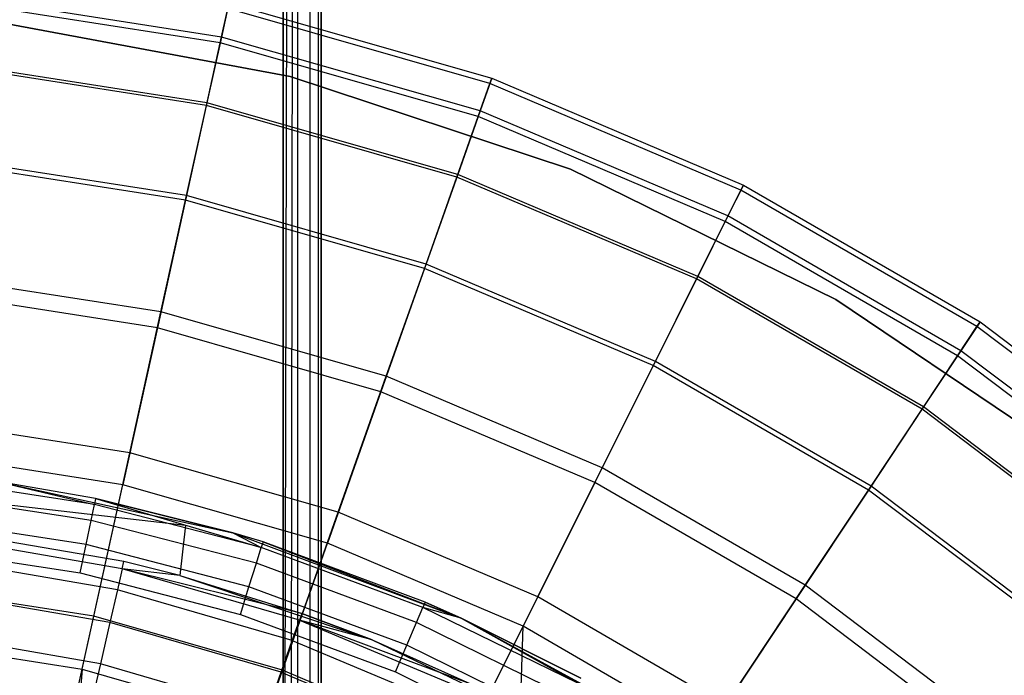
# Model space of a CAD drawing. Extents: x 0.1 to 26.5, y -19.1 to 0.
# Tile 187 of 256: x 13.666 to 14.963, y -9.807 to -8.943. Entities that reach past the tile are written whole.
import ezdxf

# ---------------------------------------------------------------- set-up
doc = ezdxf.new("R2010")
doc.units = 0
doc.header["$LTSCALE"] = 2.54
doc.layers.get('0').update_dxf_attribs({"linetype": 'CONTINUOUS'})

# ---------------------------------------------------------------- blocks, each defined once
blk = doc.blocks.new('7777_STL')
at = {"color": 0}
for p, q in [((14.0131, -11.01, 21.9683), (14.0131, -3.06, 21.9683)), ((14.0131, -3.06, 20.4683), (14.0131, -12.46, 20.4683)), ((14.0131, -11.01, 21.9683), (14.0131, -3.06, 21.9683)), ((14.0131, -11.01, 21.9683), (14.0323, -3.06, 21.9645)), ((14.0131, -11.01, 21.9683), (14.0323, -3.06, 21.9645)), ((14.0131, -3.06, 20.4683), (14.0131, -12.46, 20.4683)), ((14.0229, -11.011, 21.9674), (14.0323, -3.06, 21.9645)), ((14.0229, -11.011, 21.9674), (14.0323, -3.06, 21.9645)), ((14.0323, -3.06, 21.9645), (14.0323, -11.0138, 21.9645)), ((14.0323, -3.06, 21.9645), (14.0323, -11.0138, 21.9645)), ((14.0323, -3.06, 20.4721), (14.0323, -12.46, 20.4721)), ((14.0323, -3.06, 20.4721), (14.0323, -12.46, 20.4721)), ((14.0485, -3.06, 21.9537), (14.0485, -11.0246, 21.9537)), ((14.0485, -3.06, 21.9537), (14.0485, -11.0246, 21.9537)), ((14.0485, -3.06, 20.483), (14.0485, -12.46, 20.483)), ((14.0485, -3.06, 20.483), (14.0485, -12.46, 20.483)), ((14.0593, -3.06, 21.9375), (14.0593, -11.0409, 21.9375)), ((14.0593, -3.06, 21.9375), (14.0593, -11.0409, 21.9375)), ((14.0593, -3.06, 20.4992), (14.0593, -12.46, 20.4992)), ((14.0593, -3.06, 20.4992), (14.0593, -12.46, 20.4992)), ((14.0631, -12.46, 20.5183), (14.0631, -3.06, 20.5183)), ((14.0631, -3.06, 21.9183), (14.0631, -11.06, 21.9183)), ((14.0631, -3.06, 21.9183), (14.0631, -11.06, 21.9183)), ((14.0631, -12.46, 20.5183), (14.0631, -3.06, 20.5183)), ((13.9301, -8.974, 35.7026), (13.5808, -8.9194, 35.7026)), ((13.9301, -8.974, 35.7026), (13.5808, -8.9194, 35.7026)), ((13.9318, -8.9662, 34.6087), (13.5816, -8.9115, 34.6087)), ((13.9318, -8.9662, 34.6087), (13.5816, -8.9115, 34.6087)), ((13.9417, -8.9216, 35.0456), (13.9318, -8.9662, 34.6087)), ((13.9417, -8.9216, 35.0456), (13.9318, -8.9662, 34.6087)), ((13.9417, -8.9216, 35.0456), (14.288, -9.0205, 35.0456)), ((13.9417, -8.9216, 35.0456), (14.288, -9.0205, 35.0456)), ((13.9301, -8.974, 35.7026), (13.9401, -8.9288, 35.3757)), ((13.9301, -8.974, 35.7026), (13.9401, -8.9288, 35.3757)), ((14.2855, -9.0274, 35.3757), (13.9401, -8.9288, 35.3757)), ((14.2855, -9.0274, 35.3757), (13.9401, -8.9288, 35.3757)), ((14.0226, -9.0181, 28.8742), (13.6402, -8.9472, 28.8742)), ((13.6402, -8.9472, 28.4742), (14.0226, -9.0181, 28.4742)), ((13.6402, -8.9472, 28.4742), (14.0226, -9.0181, 28.4742)), ((14.0226, -9.0181, 28.8742), (13.6402, -8.9472, 28.8742)), ((13.912, -9.0565, 36.0218), (13.9301, -8.974, 35.7026)), ((13.912, -9.0565, 36.0218), (13.9301, -8.974, 35.7026)), ((13.9318, -8.9662, 34.6087), (13.9127, -9.053, 34.1786)), ((13.9318, -8.9662, 34.6087), (13.9127, -9.053, 34.1786)), ((14.2701, -9.071, 35.7026), (13.9301, -8.974, 35.7026)), ((14.2701, -9.071, 35.7026), (13.9301, -8.974, 35.7026)), ((14.2727, -9.0635, 34.6087), (13.9318, -8.9662, 34.6087)), ((14.2727, -9.0635, 34.6087), (13.9318, -8.9662, 34.6087)), ((13.9127, -9.053, 34.1786), (13.5733, -9, 34.1786)), ((13.9127, -9.053, 34.1786), (13.5733, -9, 34.1786)), ((13.912, -9.0565, 36.0218), (13.573, -9.0035, 36.0218)), ((13.912, -9.0565, 36.0218), (13.573, -9.0035, 36.0218)), ((14.3919, -9.1404, 28.8742), (14.0226, -9.0181, 28.8742)), ((14.0226, -9.0181, 28.4742), (14.3919, -9.1404, 28.4742)), ((14.0226, -9.0181, 28.8742), (14.0226, -9.0181, 28.4742)), ((14.3919, -9.1404, 28.8742), (14.0226, -9.0181, 28.8742)), ((14.0226, -9.0181, 28.4742), (14.3919, -9.1404, 28.4742)), ((14.0226, -9.0181, 28.8742), (14.0226, -9.0181, 28.4742)), ((14.288, -9.0205, 35.0456), (14.2727, -9.0635, 34.6087)), ((14.288, -9.0205, 35.0456), (14.2727, -9.0635, 34.6087)), ((14.2855, -9.0274, 35.3757), (14.288, -9.0205, 35.0456)), ((14.2855, -9.0274, 35.3757), (14.288, -9.0205, 35.0456)), ((14.288, -9.0205, 35.0456), (14.6195, -9.1612, 35.0456)), ((14.288, -9.0205, 35.0456), (14.6195, -9.1612, 35.0456)), ((14.2701, -9.071, 35.7026), (14.2855, -9.0274, 35.3757)), ((14.2701, -9.071, 35.7026), (14.2855, -9.0274, 35.3757)), ((14.6162, -9.1678, 35.3757), (14.2855, -9.0274, 35.3757)), ((14.6162, -9.1678, 35.3757), (14.2855, -9.0274, 35.3757)), ((13.9127, -9.053, 34.1786), (13.8845, -9.1812, 33.7595)), ((13.9127, -9.053, 34.1786), (13.8845, -9.1812, 33.7595)), ((13.8859, -9.1752, 36.3288), (13.912, -9.0565, 36.0218)), ((13.8859, -9.1752, 36.3288), (13.912, -9.0565, 36.0218)), ((14.2419, -9.1507, 36.0218), (13.912, -9.0565, 36.0218)), ((14.2419, -9.1507, 36.0218), (13.912, -9.0565, 36.0218)), ((14.2431, -9.1473, 34.1786), (13.9127, -9.053, 34.1786)), ((14.2431, -9.1473, 34.1786), (13.9127, -9.053, 34.1786)), ((14.2727, -9.0635, 34.6087), (14.2431, -9.1473, 34.1786)), ((14.2727, -9.0635, 34.6087), (14.2431, -9.1473, 34.1786)), ((14.5991, -9.202, 34.6087), (14.2727, -9.0635, 34.6087)), ((14.5991, -9.202, 34.6087), (14.2727, -9.0635, 34.6087)), ((14.2419, -9.1507, 36.0218), (14.2701, -9.071, 35.7026)), ((14.2419, -9.1507, 36.0218), (14.2701, -9.071, 35.7026)), ((14.5955, -9.2092, 35.7026), (14.2701, -9.071, 35.7026)), ((14.5955, -9.2092, 35.7026), (14.2701, -9.071, 35.7026)), ((13.8845, -9.1812, 33.7595), (13.5611, -9.1306, 33.7595)), ((13.8845, -9.1812, 33.7595), (13.5611, -9.1306, 33.7595)), ((13.8859, -9.1752, 36.3288), (13.5616, -9.1245, 36.3288)), ((13.8859, -9.1752, 36.3288), (13.5616, -9.1245, 36.3288)), ((14.741, -9.3118, 28.8742), (14.3919, -9.1404, 28.8742)), ((14.3919, -9.1404, 28.4742), (14.741, -9.3118, 28.4742)), ((14.3919, -9.1404, 28.8742), (14.3919, -9.1404, 28.4742)), ((14.741, -9.3118, 28.8742), (14.3919, -9.1404, 28.8742)), ((14.3919, -9.1404, 28.4742), (14.741, -9.3118, 28.4742)), ((14.3919, -9.1404, 28.8742), (14.3919, -9.1404, 28.4742)), ((14.2431, -9.1473, 34.1786), (14.1994, -9.2711, 33.7595)), ((14.2431, -9.1473, 34.1786), (14.1994, -9.2711, 33.7595)), ((14.2014, -9.2653, 36.3288), (14.2419, -9.1507, 36.0218)), ((14.2014, -9.2653, 36.3288), (14.2419, -9.1507, 36.0218)), ((14.5578, -9.2848, 36.0218), (14.2419, -9.1507, 36.0218)), ((14.5578, -9.2848, 36.0218), (14.2419, -9.1507, 36.0218)), ((14.5594, -9.2816, 34.1786), (14.2431, -9.1473, 34.1786)), ((14.5594, -9.2816, 34.1786), (14.2431, -9.1473, 34.1786)), ((14.5955, -9.2092, 35.7026), (14.6162, -9.1678, 35.3757)), ((14.5955, -9.2092, 35.7026), (14.6162, -9.1678, 35.3757)), ((14.6195, -9.1612, 35.0456), (14.5991, -9.202, 34.6087)), ((14.6195, -9.1612, 35.0456), (14.5991, -9.202, 34.6087)), ((14.6162, -9.1678, 35.3757), (14.6195, -9.1612, 35.0456)), ((14.6162, -9.1678, 35.3757), (14.6195, -9.1612, 35.0456)), ((14.9271, -9.3477, 35.3757), (14.6162, -9.1678, 35.3757)), ((14.9271, -9.3477, 35.3757), (14.6162, -9.1678, 35.3757)), ((14.6195, -9.1612, 35.0456), (14.9312, -9.3415, 35.0456)), ((14.6195, -9.1612, 35.0456), (14.9312, -9.3415, 35.0456)), ((13.8845, -9.1812, 33.7595), (13.8475, -9.3494, 33.3555)), ((13.8845, -9.1812, 33.7595), (13.8475, -9.3494, 33.3555)), ((13.8522, -9.3284, 36.6194), (13.8859, -9.1752, 36.3288)), ((13.8522, -9.3284, 36.6194), (13.8859, -9.1752, 36.3288)), ((14.1994, -9.2711, 33.7595), (13.8845, -9.1812, 33.7595)), ((14.1994, -9.2711, 33.7595), (13.8845, -9.1812, 33.7595)), ((14.2014, -9.2653, 36.3288), (13.8859, -9.1752, 36.3288)), ((14.2014, -9.2653, 36.3288), (13.8859, -9.1752, 36.3288)), ((14.5991, -9.202, 34.6087), (14.5594, -9.2816, 34.1786)), ((14.5991, -9.202, 34.6087), (14.5594, -9.2816, 34.1786)), ((14.9059, -9.3796, 34.6087), (14.5991, -9.202, 34.6087)), ((14.9059, -9.3796, 34.6087), (14.5991, -9.202, 34.6087)), ((14.5578, -9.2848, 36.0218), (14.5955, -9.2092, 35.7026)), ((14.5578, -9.2848, 36.0218), (14.5955, -9.2092, 35.7026)), ((14.9015, -9.3862, 35.7026), (14.5955, -9.2092, 35.7026)), ((14.9015, -9.3862, 35.7026), (14.5955, -9.2092, 35.7026)), ((14.1994, -9.2711, 33.7595), (14.142, -9.4335, 33.3555)), ((14.1994, -9.2711, 33.7595), (14.142, -9.4335, 33.3555)), ((14.1491, -9.4132, 36.6194), (14.2014, -9.2653, 36.3288)), ((14.1491, -9.4132, 36.6194), (14.2014, -9.2653, 36.3288)), ((14.5008, -9.399, 33.7595), (14.1994, -9.2711, 33.7595)), ((14.5008, -9.399, 33.7595), (14.1994, -9.2711, 33.7595)), ((14.5035, -9.3935, 36.3288), (14.2014, -9.2653, 36.3288)), ((14.5035, -9.3935, 36.3288), (14.2014, -9.2653, 36.3288)), ((13.8522, -9.3284, 36.6194), (13.547, -9.2807, 36.6194)), ((13.8522, -9.3284, 36.6194), (13.547, -9.2807, 36.6194)), ((14.5594, -9.2816, 34.1786), (14.5008, -9.399, 33.7595)), ((14.5594, -9.2816, 34.1786), (14.5008, -9.399, 33.7595)), ((14.5035, -9.3935, 36.3288), (14.5578, -9.2848, 36.0218)), ((14.5035, -9.3935, 36.3288), (14.5578, -9.2848, 36.0218)), ((14.8548, -9.4566, 36.0218), (14.5578, -9.2848, 36.0218)), ((14.8548, -9.4566, 36.0218), (14.5578, -9.2848, 36.0218)), ((14.8568, -9.4536, 34.1786), (14.5594, -9.2816, 34.1786)), ((14.8568, -9.4536, 34.1786), (14.5594, -9.2816, 34.1786)), ((13.8475, -9.3494, 33.3555), (13.545, -9.3022, 33.3555)), ((13.8475, -9.3494, 33.3555), (13.545, -9.3022, 33.3555)), ((15.0636, -9.5293, 28.8742), (14.741, -9.3118, 28.8742)), ((14.741, -9.3118, 28.4742), (15.0636, -9.5293, 28.4742)), ((14.741, -9.3118, 28.8742), (14.741, -9.3118, 28.4742)), ((15.0636, -9.5293, 28.8742), (14.741, -9.3118, 28.8742)), ((14.741, -9.3118, 28.4742), (15.0636, -9.5293, 28.4742)), ((14.741, -9.3118, 28.8742), (14.741, -9.3118, 28.4742)), ((13.8113, -9.514, 36.8894), (13.8522, -9.3284, 36.6194)), ((13.8113, -9.514, 36.8894), (13.8522, -9.3284, 36.6194)), ((14.1491, -9.4132, 36.6194), (13.8522, -9.3284, 36.6194)), ((14.1491, -9.4132, 36.6194), (13.8522, -9.3284, 36.6194)), ((13.8475, -9.3494, 33.3555), (13.8021, -9.5561, 32.9707)), ((13.8475, -9.3494, 33.3555), (13.8021, -9.5561, 32.9707)), ((14.142, -9.4335, 33.3555), (13.8475, -9.3494, 33.3555)), ((14.142, -9.4335, 33.3555), (13.8475, -9.3494, 33.3555)), ((14.9015, -9.3862, 35.7026), (14.9271, -9.3477, 35.3757)), ((14.9015, -9.3862, 35.7026), (14.9271, -9.3477, 35.3757)), ((14.9312, -9.3415, 35.0456), (14.9059, -9.3796, 34.6087)), ((14.9312, -9.3415, 35.0456), (14.9059, -9.3796, 34.6087)), ((14.9271, -9.3477, 35.3757), (14.9312, -9.3415, 35.0456)), ((14.9271, -9.3477, 35.3757), (14.9312, -9.3415, 35.0456)), ((15.2136, -9.5645, 35.3757), (14.9271, -9.3477, 35.3757)), ((15.2136, -9.5645, 35.3757), (14.9271, -9.3477, 35.3757)), ((14.9312, -9.3415, 35.0456), (15.2184, -9.5588, 35.0456)), ((14.9312, -9.3415, 35.0456), (15.2184, -9.5588, 35.0456)), ((14.8548, -9.4566, 36.0218), (14.9015, -9.3862, 35.7026)), ((14.8548, -9.4566, 36.0218), (14.9015, -9.3862, 35.7026)), ((14.9059, -9.3796, 34.6087), (14.8568, -9.4536, 34.1786)), ((14.9059, -9.3796, 34.6087), (14.8568, -9.4536, 34.1786)), ((15.1835, -9.5996, 35.7026), (14.9015, -9.3862, 35.7026)), ((15.1835, -9.5996, 35.7026), (14.9015, -9.3862, 35.7026)), ((15.1886, -9.5935, 34.6087), (14.9059, -9.3796, 34.6087)), ((15.1886, -9.5935, 34.6087), (14.9059, -9.3796, 34.6087)), ((14.5008, -9.399, 33.7595), (14.4238, -9.5531, 33.3555)), ((14.5008, -9.399, 33.7595), (14.4238, -9.5531, 33.3555)), ((14.4335, -9.5339, 36.6194), (14.5035, -9.3935, 36.3288)), ((14.4335, -9.5339, 36.6194), (14.5035, -9.3935, 36.3288)), ((14.7842, -9.563, 33.7595), (14.5008, -9.399, 33.7595)), ((14.7842, -9.563, 33.7595), (14.5008, -9.399, 33.7595)), ((14.7876, -9.5578, 36.3288), (14.5035, -9.3935, 36.3288)), ((14.7876, -9.5578, 36.3288), (14.5035, -9.3935, 36.3288)), ((14.0858, -9.5924, 36.8894), (14.1491, -9.4132, 36.6194)), ((14.0858, -9.5924, 36.8894), (14.1491, -9.4132, 36.6194)), ((14.4335, -9.5339, 36.6194), (14.1491, -9.4132, 36.6194)), ((14.4335, -9.5339, 36.6194), (14.1491, -9.4132, 36.6194)), ((14.142, -9.4335, 33.3555), (14.0714, -9.633, 32.9707)), ((14.142, -9.4335, 33.3555), (14.0714, -9.633, 32.9707)), ((14.4238, -9.5531, 33.3555), (14.142, -9.4335, 33.3555)), ((14.4238, -9.5531, 33.3555), (14.142, -9.4335, 33.3555)), ((14.8568, -9.4536, 34.1786), (14.7842, -9.563, 33.7595)), ((14.8568, -9.4536, 34.1786), (14.7842, -9.563, 33.7595)), ((15.1307, -9.661, 34.1786), (14.8568, -9.4536, 34.1786)), ((15.1307, -9.661, 34.1786), (14.8568, -9.4536, 34.1786)), ((14.7876, -9.5578, 36.3288), (14.8548, -9.4566, 36.0218)), ((14.7876, -9.5578, 36.3288), (14.8548, -9.4566, 36.0218)), ((15.1284, -9.6637, 36.0218), (14.8548, -9.4566, 36.0218)), ((15.1284, -9.6637, 36.0218), (14.8548, -9.4566, 36.0218)), ((13.8113, -9.514, 36.8894), (13.5293, -9.4699, 36.8894)), ((13.8113, -9.514, 36.8894), (13.5293, -9.4699, 36.8894)), ((13.8021, -9.5561, 32.9707), (13.5253, -9.5129, 32.9707)), ((13.8021, -9.5561, 32.9707), (13.5253, -9.5129, 32.9707)), ((13.7639, -9.7294, 37.1352), (13.8113, -9.514, 36.8894)), ((13.7639, -9.7294, 37.1352), (13.8113, -9.514, 36.8894)), ((14.0858, -9.5924, 36.8894), (13.8113, -9.514, 36.8894)), ((14.0858, -9.5924, 36.8894), (13.8113, -9.514, 36.8894)), ((13.2512, -9.5364, 28.8742), (13.8846, -9.6095, 28.8742)), ((13.2512, -9.5364, 29.4742), (13.8846, -9.6095, 29.4742)), ((13.2512, -9.5364, 28.8742), (13.8846, -9.6095, 28.8742)), ((13.2512, -9.5364, 29.4742), (13.8846, -9.6095, 29.4742)), ((14.3486, -9.7039, 36.8894), (14.4335, -9.5339, 36.6194)), ((14.3486, -9.7039, 36.8894), (14.4335, -9.5339, 36.6194)), ((14.7008, -9.6885, 36.6194), (14.4335, -9.5339, 36.6194)), ((14.7008, -9.6885, 36.6194), (14.4335, -9.5339, 36.6194)), ((13.7645, -9.5819, 25.4401), (13.54, -9.5475, 25.4401)), ((13.7645, -9.5819, 25.4401), (13.54, -9.5475, 25.4401)), ((13.766, -9.5744, 25.4783), (13.6333, -9.5512, 28.3783)), ((13.6333, -9.5512, 28.3783), (13.947, -9.6195, 28.3783)), ((13.766, -9.5744, 25.4783), (13.6333, -9.5512, 25.4783)), ((13.766, -9.5744, 25.4783), (13.6333, -9.5512, 28.3783)), ((13.6333, -9.5512, 28.3783), (13.947, -9.6195, 28.3783)), ((13.6333, -9.5512, 25.4783), (13.7645, -9.5819, 25.4401)), ((13.6333, -9.5512, 25.4783), (13.7645, -9.5819, 25.4401)), ((13.766, -9.5744, 25.4783), (13.6333, -9.5512, 25.4783)), ((13.7486, -9.7991, 32.6088), (13.8021, -9.5561, 32.9707)), ((13.7486, -9.7991, 32.6088), (13.8021, -9.5561, 32.9707)), ((14.0714, -9.633, 32.9707), (13.8021, -9.5561, 32.9707)), ((14.0714, -9.633, 32.9707), (13.8021, -9.5561, 32.9707)), ((14.4238, -9.5531, 33.3555), (14.3293, -9.7425, 32.9707)), ((14.4238, -9.5531, 33.3555), (14.3293, -9.7425, 32.9707)), ((14.6889, -9.7065, 33.3555), (14.4238, -9.5531, 33.3555)), ((14.6889, -9.7065, 33.3555), (14.4238, -9.5531, 33.3555)), ((14.7008, -9.6885, 36.6194), (14.7876, -9.5578, 36.3288)), ((14.7008, -9.6885, 36.6194), (14.7876, -9.5578, 36.3288)), ((15.0493, -9.7559, 36.3288), (14.7876, -9.5578, 36.3288)), ((15.0493, -9.7559, 36.3288), (14.7876, -9.5578, 36.3288)), ((13.7602, -9.6031, 25.4076), (13.5378, -9.569, 25.4076)), ((13.7602, -9.6031, 25.4076), (13.5378, -9.569, 25.4076)), ((14.7842, -9.563, 33.7595), (14.6889, -9.7065, 33.3555)), ((14.7842, -9.563, 33.7595), (14.6889, -9.7065, 33.3555)), ((15.0453, -9.7605, 33.7595), (14.7842, -9.563, 33.7595)), ((15.0453, -9.7605, 33.7595), (14.7842, -9.563, 33.7595)), ((13.7602, -9.6031, 25.4076), (13.7645, -9.5819, 25.4401)), ((13.7602, -9.6031, 25.4076), (13.7645, -9.5819, 25.4401)), ((13.766, -9.5744, 25.4783), (13.7645, -9.5819, 25.4401)), ((13.766, -9.5744, 25.4783), (13.7645, -9.5819, 25.4401)), ((13.9844, -9.6388, 25.4401), (13.7645, -9.5819, 25.4401)), ((13.9844, -9.6388, 25.4401), (13.7645, -9.5819, 25.4401)), ((13.947, -9.6195, 25.4783), (13.766, -9.5744, 25.4783)), ((13.766, -9.5744, 25.4783), (13.947, -9.6195, 28.3783)), ((13.766, -9.5744, 25.4783), (13.947, -9.6195, 28.3783)), ((13.766, -9.5744, 25.4783), (13.9844, -9.6388, 25.4401)), ((13.766, -9.5744, 25.4783), (13.9844, -9.6388, 25.4401)), ((13.947, -9.6195, 25.4783), (13.766, -9.5744, 25.4783)), ((14.0123, -9.8003, 37.1352), (14.0858, -9.5924, 36.8894)), ((14.0123, -9.8003, 37.1352), (14.0858, -9.5924, 36.8894)), ((14.3486, -9.7039, 36.8894), (14.0858, -9.5924, 36.8894)), ((14.3486, -9.7039, 36.8894), (14.0858, -9.5924, 36.8894)), ((13.7536, -9.6349, 25.386), (13.5345, -9.6013, 25.386)), ((13.7536, -9.6349, 25.386), (13.5345, -9.6013, 25.386)), ((13.7536, -9.6349, 25.386), (13.7602, -9.6031, 25.4076)), ((13.7536, -9.6349, 25.386), (13.7602, -9.6031, 25.4076)), ((13.9779, -9.6595, 25.4076), (13.7602, -9.6031, 25.4076)), ((13.9779, -9.6595, 25.4076), (13.7602, -9.6031, 25.4076)), ((13.8846, -9.6095, 28.8742), (13.877, -9.6756, 28.8742)), ((13.8846, -9.6095, 28.8742), (13.877, -9.6756, 28.8742)), ((13.8846, -9.6095, 29.4742), (13.877, -9.6756, 29.4742)), ((13.8846, -9.6095, 29.4742), (13.877, -9.6756, 29.4742)), ((13.8846, -9.6095, 28.8742), (13.8846, -9.6095, 29.4742)), ((13.8846, -9.6095, 28.8742), (13.8846, -9.6095, 29.4742)), ((13.8035, -9.6573, 29.4742), (13.5629, -9.6157, 29.4742)), ((13.8035, -9.6573, 29.4742), (13.5629, -9.6157, 29.4742)), ((13.9867, -9.6315, 25.4783), (13.947, -9.6195, 28.3783)), ((13.947, -9.6195, 28.3783), (14.2478, -9.7317, 28.3783)), ((13.9867, -9.6315, 25.4783), (13.947, -9.6195, 25.4783)), ((13.947, -9.6195, 25.4783), (13.947, -9.6195, 28.3783)), ((13.9867, -9.6315, 25.4783), (13.947, -9.6195, 28.3783)), ((13.947, -9.6195, 25.4783), (13.947, -9.6195, 28.3783)), ((13.947, -9.6195, 28.3783), (14.2478, -9.7317, 28.3783)), ((13.947, -9.6195, 25.4783), (13.9844, -9.6388, 25.4401)), ((13.9867, -9.6315, 25.4783), (13.947, -9.6195, 25.4783)), ((13.947, -9.6195, 25.4783), (13.9844, -9.6388, 25.4401)), ((13.8013, -9.6668, 29.536), (13.5618, -9.6254, 29.536)), ((13.8013, -9.6668, 29.536), (13.5618, -9.6254, 29.536)), ((13.7459, -9.6723, 25.3783), (13.7536, -9.6349, 25.386)), ((13.7459, -9.6723, 25.3783), (13.7536, -9.6349, 25.386)), ((13.9682, -9.6904, 25.386), (13.7536, -9.6349, 25.386)), ((13.9682, -9.6904, 25.386), (13.7536, -9.6349, 25.386)), ((13.9867, -9.6315, 25.4783), (13.9844, -9.6388, 25.4401)), ((13.9867, -9.6315, 25.4783), (13.9844, -9.6388, 25.4401)), ((14.2004, -9.7107, 25.4783), (13.9867, -9.6315, 25.4783)), ((13.9867, -9.6315, 25.4783), (14.2478, -9.7317, 28.3783)), ((13.9867, -9.6315, 25.4783), (14.2478, -9.7317, 28.3783)), ((14.2004, -9.7107, 25.4783), (13.9867, -9.6315, 25.4783)), ((13.9885, -9.8676, 32.6088), (14.0714, -9.633, 32.9707)), ((13.9885, -9.8676, 32.6088), (14.0714, -9.633, 32.9707)), ((14.3293, -9.7425, 32.9707), (14.0714, -9.633, 32.9707)), ((14.3293, -9.7425, 32.9707), (14.0714, -9.633, 32.9707)), ((13.5306, -9.6394, 25.3783), (13.7459, -9.6723, 25.3783)), ((13.5306, -9.6394, 25.3783), (13.7459, -9.6723, 25.3783)), ((13.9779, -9.6595, 25.4076), (13.9844, -9.6388, 25.4401)), ((13.9779, -9.6595, 25.4076), (13.9844, -9.6388, 25.4401)), ((14.1974, -9.7177, 25.4401), (13.9844, -9.6388, 25.4401)), ((14.1974, -9.7177, 25.4401), (13.9844, -9.6388, 25.4401)), ((13.7949, -9.6945, 29.5918), (13.5586, -9.6536, 29.5918)), ((13.7949, -9.6945, 29.5918), (13.5586, -9.6536, 29.5918)), ((13.8013, -9.6668, 29.536), (13.8035, -9.6573, 29.4742)), ((13.8013, -9.6668, 29.536), (13.8035, -9.6573, 29.4742)), ((13.877, -9.6756, 29.4742), (13.8035, -9.6573, 29.4742)), ((13.877, -9.6756, 29.4742), (13.8035, -9.6573, 29.4742)), ((13.9682, -9.6904, 25.386), (13.9779, -9.6595, 25.4076)), ((13.9682, -9.6904, 25.386), (13.9779, -9.6595, 25.4076)), ((14.1889, -9.7376, 25.4076), (13.9779, -9.6595, 25.4076)), ((14.1889, -9.7376, 25.4076), (13.9779, -9.6595, 25.4076)), ((13.7459, -9.6723, 25.3783), (13.9568, -9.7269, 25.3783)), ((13.7459, -9.6723, 25.3783), (13.9568, -9.7269, 25.3783)), ((13.8013, -9.6668, 29.536), (13.7949, -9.6945, 29.5918)), ((13.8013, -9.6668, 29.536), (13.7949, -9.6945, 29.5918)), ((14.0347, -9.7347, 29.536), (13.8013, -9.6668, 29.536)), ((14.0379, -9.7255, 29.4742), (13.8013, -9.6668, 29.536)), ((14.0347, -9.7347, 29.536), (13.8013, -9.6668, 29.536)), ((14.0379, -9.7255, 29.4742), (13.8013, -9.6668, 29.536)), ((13.877, -9.6756, 29.4742), (13.8013, -9.6668, 29.536)), ((13.877, -9.6756, 29.4742), (13.8013, -9.6668, 29.536)), ((13.877, -9.6756, 28.8742), (14.1304, -9.7605, 28.8742)), ((13.877, -9.6756, 28.8742), (14.1304, -9.7605, 28.8742)), ((13.877, -9.6756, 28.8742), (14.0379, -9.7255, 29.4742)), ((13.877, -9.6756, 28.8742), (14.0379, -9.7255, 29.4742)), ((13.877, -9.6756, 28.8742), (13.877, -9.6756, 29.4742)), ((13.877, -9.6756, 29.4742), (14.0379, -9.7255, 29.4742)), ((13.877, -9.6756, 29.4742), (14.0379, -9.7255, 29.4742)), ((13.877, -9.6756, 28.8742), (13.877, -9.6756, 29.4742)), ((13.7639, -9.7294, 37.1352), (13.5087, -9.6895, 37.1352)), ((13.7639, -9.7294, 37.1352), (13.5087, -9.6895, 37.1352)), ((13.7849, -9.7376, 29.636), (13.5535, -9.6976, 29.636)), ((13.7849, -9.7376, 29.636), (13.5535, -9.6976, 29.636)), ((13.7949, -9.6945, 29.5918), (13.7849, -9.7376, 29.636)), ((13.7949, -9.6945, 29.5918), (13.7849, -9.7376, 29.636)), ((14.0252, -9.7615, 29.5918), (13.7949, -9.6945, 29.5918)), ((14.0252, -9.7615, 29.5918), (13.7949, -9.6945, 29.5918)), ((13.9568, -9.7269, 25.3783), (13.9682, -9.6904, 25.386)), ((13.9568, -9.7269, 25.3783), (13.9682, -9.6904, 25.386)), ((14.1761, -9.7674, 25.386), (13.9682, -9.6904, 25.386)), ((14.1761, -9.7674, 25.386), (13.9682, -9.6904, 25.386)), ((14.5957, -9.8469, 36.8894), (14.7008, -9.6885, 36.6194)), ((14.5957, -9.8469, 36.8894), (14.7008, -9.6885, 36.6194)), ((14.9471, -9.8749, 36.6194), (14.7008, -9.6885, 36.6194)), ((14.9471, -9.8749, 36.6194), (14.7008, -9.6885, 36.6194)), ((14.2004, -9.7107, 25.4783), (14.1974, -9.7177, 25.4401)), ((14.2004, -9.7107, 25.4783), (14.1974, -9.7177, 25.4401)), ((14.2478, -9.7317, 25.4783), (14.2004, -9.7107, 25.4783)), ((14.2004, -9.7107, 25.4783), (14.2478, -9.7317, 28.3783)), ((14.2004, -9.7107, 25.4783), (14.2478, -9.7317, 28.3783)), ((14.2478, -9.7317, 25.4783), (14.2004, -9.7107, 25.4783)), ((14.2501, -9.9012, 37.1352), (14.3486, -9.7039, 36.8894)), ((14.2501, -9.9012, 37.1352), (14.3486, -9.7039, 36.8894)), ((14.5957, -9.8469, 36.8894), (14.3486, -9.7039, 36.8894)), ((14.5957, -9.8469, 36.8894), (14.3486, -9.7039, 36.8894)), ((14.6889, -9.7065, 33.3555), (14.5718, -9.8828, 32.9707)), ((14.6889, -9.7065, 33.3555), (14.5718, -9.8828, 32.9707)), ((14.933, -9.8913, 33.3555), (14.6889, -9.7065, 33.3555)), ((14.933, -9.8913, 33.3555), (14.6889, -9.7065, 33.3555)), ((13.9568, -9.7269, 25.3783), (14.161, -9.8026, 25.3783)), ((13.9568, -9.7269, 25.3783), (14.161, -9.8026, 25.3783)), ((14.0379, -9.7255, 29.4742), (14.0347, -9.7347, 29.536)), ((14.0379, -9.7255, 29.4742), (14.0347, -9.7347, 29.536)), ((14.1304, -9.7605, 28.8742), (14.0379, -9.7255, 29.4742)), ((14.0379, -9.7255, 29.4742), (14.1304, -9.7605, 29.4742)), ((14.1304, -9.7605, 28.8742), (14.0379, -9.7255, 29.4742)), ((14.0379, -9.7255, 29.4742), (14.1304, -9.7605, 29.4742)), ((14.1889, -9.7376, 25.4076), (14.1974, -9.7177, 25.4401)), ((14.1889, -9.7376, 25.4076), (14.1974, -9.7177, 25.4401)), ((14.2478, -9.7317, 25.4783), (14.1974, -9.7177, 25.4401)), ((14.2478, -9.7317, 25.4783), (14.1974, -9.7177, 25.4401)), ((14.4014, -9.8177, 25.4401), (14.1974, -9.7177, 25.4401)), ((14.4014, -9.8177, 25.4401), (14.1974, -9.7177, 25.4401)), ((13.7106, -9.9716, 37.3532), (13.7639, -9.7294, 37.1352)), ((13.7106, -9.9716, 37.3532), (13.7639, -9.7294, 37.1352)), ((14.0123, -9.8003, 37.1352), (13.7639, -9.7294, 37.1352)), ((14.0123, -9.8003, 37.1352), (13.7639, -9.7294, 37.1352)), ((13.7849, -9.7376, 29.636), (13.7724, -9.7919, 29.6644)), ((13.7849, -9.7376, 29.636), (13.7724, -9.7919, 29.6644)), ((14.0105, -9.8032, 29.636), (13.7849, -9.7376, 29.636)), ((14.0105, -9.8032, 29.636), (13.7849, -9.7376, 29.636)), ((14.0252, -9.7615, 29.5918), (14.0347, -9.7347, 29.536)), ((14.0252, -9.7615, 29.5918), (14.0347, -9.7347, 29.536)), ((14.2632, -9.8196, 29.4742), (14.0347, -9.7347, 29.536)), ((14.0347, -9.7347, 29.536), (14.2589, -9.8284, 29.536)), ((14.0347, -9.7347, 29.536), (14.2589, -9.8284, 29.536)), ((14.1304, -9.7605, 29.4742), (14.0347, -9.7347, 29.536)), ((14.2632, -9.8196, 29.4742), (14.0347, -9.7347, 29.536)), ((14.1304, -9.7605, 29.4742), (14.0347, -9.7347, 29.536)), ((14.1761, -9.7674, 25.386), (14.1889, -9.7376, 25.4076)), ((14.1761, -9.7674, 25.386), (14.1889, -9.7376, 25.4076)), ((14.3908, -9.8367, 25.4076), (14.1889, -9.7376, 25.4076)), ((14.3908, -9.8367, 25.4076), (14.1889, -9.7376, 25.4076)), ((14.2478, -9.7317, 25.4783), (14.2478, -9.7317, 28.3783)), ((14.2478, -9.7317, 28.3783), (14.4051, -9.8111, 25.4783)), ((14.4051, -9.8111, 25.4783), (14.2478, -9.7317, 25.4783)), ((14.2478, -9.7317, 28.3783), (14.4051, -9.8111, 25.4783)), ((14.2478, -9.7317, 28.3783), (14.5296, -9.8855, 28.3783)), ((14.2478, -9.7317, 25.4783), (14.2478, -9.7317, 28.3783)), ((14.2478, -9.7317, 28.3783), (14.5296, -9.8855, 28.3783)), ((14.2478, -9.7317, 25.4783), (14.4014, -9.8177, 25.4401)), ((14.2478, -9.7317, 25.4783), (14.4014, -9.8177, 25.4401)), ((14.4051, -9.8111, 25.4783), (14.2478, -9.7317, 25.4783)), ((13.7724, -9.7919, 29.6644), (13.5471, -9.753, 29.6644)), ((13.7724, -9.7919, 29.6644), (13.5471, -9.753, 29.6644)), ((14.2182, -9.9651, 32.6088), (14.3293, -9.7425, 32.9707)), ((14.2182, -9.9651, 32.6088), (14.3293, -9.7425, 32.9707)), ((14.3205, -10.0199, 32.6088), (14.3293, -9.7425, 32.9707)), ((14.3205, -10.0199, 32.6088), (14.3293, -9.7425, 32.9707)), ((14.5718, -9.8828, 32.9707), (14.3293, -9.7425, 32.9707)), ((14.5718, -9.8828, 32.9707), (14.3293, -9.7425, 32.9707)), ((13.5021, -9.7606, 32.6088), (13.7486, -9.7991, 32.6088)), ((13.5021, -9.7606, 32.6088), (13.7486, -9.7991, 32.6088)), ((14.0105, -9.8032, 29.636), (14.0252, -9.7615, 29.5918)), ((14.0105, -9.8032, 29.636), (14.0252, -9.7615, 29.5918)), ((14.0252, -9.7615, 29.5918), (14.2465, -9.8539, 29.5918)), ((14.0252, -9.7615, 29.5918), (14.2465, -9.8539, 29.5918)), ((14.1304, -9.7605, 28.8742), (14.3715, -9.8759, 28.8742)), ((14.1304, -9.7605, 28.8742), (14.3715, -9.8759, 28.8742)), ((14.1304, -9.7605, 28.8742), (14.2632, -9.8196, 29.4742)), ((14.1304, -9.7605, 28.8742), (14.2632, -9.8196, 29.4742)), ((14.1304, -9.7605, 28.8742), (14.1304, -9.7605, 29.4742)), ((14.1304, -9.7605, 29.4742), (14.2632, -9.8196, 29.4742)), ((14.1304, -9.7605, 28.8742), (14.1304, -9.7605, 29.4742)), ((14.1304, -9.7605, 29.4742), (14.2632, -9.8196, 29.4742)), ((14.161, -9.8026, 25.3783), (14.1761, -9.7674, 25.386)), ((14.161, -9.8026, 25.3783), (14.1761, -9.7674, 25.386)), ((14.3751, -9.865, 25.386), (14.1761, -9.7674, 25.386)), ((14.3751, -9.865, 25.386), (14.1761, -9.7674, 25.386)), ((13.7724, -9.7919, 29.6644), (13.7585, -9.8521, 29.6742)), ((13.7724, -9.7919, 29.6644), (13.7585, -9.8521, 29.6742)), ((13.9919, -9.8558, 29.6644), (13.7724, -9.7919, 29.6644)), ((13.9919, -9.8558, 29.6644), (13.7724, -9.7919, 29.6644)), ((13.7486, -9.7991, 32.6088), (13.7353, -9.959, 32.37)), ((13.7486, -9.7991, 32.6088), (13.7353, -9.959, 32.37)), ((13.7486, -9.7991, 32.6088), (13.9885, -9.8676, 32.6088)), ((13.7486, -9.7991, 32.6088), (13.9885, -9.8676, 32.6088)), ((13.9297, -10.0341, 37.3532), (14.0123, -9.8003, 37.1352)), ((13.9297, -10.0341, 37.3532), (14.0123, -9.8003, 37.1352)), ((13.9919, -9.8558, 29.6644), (14.0105, -9.8032, 29.636)), ((13.9919, -9.8558, 29.6644), (14.0105, -9.8032, 29.636)), ((14.0105, -9.8032, 29.636), (14.2272, -9.8937, 29.636)), ((14.0105, -9.8032, 29.636), (14.2272, -9.8937, 29.636)), ((14.2501, -9.9012, 37.1352), (14.0123, -9.8003, 37.1352)), ((14.2501, -9.9012, 37.1352), (14.0123, -9.8003, 37.1352)), ((14.161, -9.8026, 25.3783), (14.3565, -9.8985, 25.3783)), ((14.161, -9.8026, 25.3783), (14.3565, -9.8985, 25.3783))]:
    blk.add_line(p, q, dxfattribs=at)
blk = doc.blocks.new('GROUP_2')
at = {"color": 0}
blk.add_blockref('7777_STL', (-0.1316, 19.1037, -0.1597), dxfattribs=at)

msp = doc.modelspace()

# ---------------------------------------------------------------- block references
at = {"color": 0}
msp.add_blockref('GROUP_2', (0.1316, -19.1037, 0.1597), dxfattribs=at)

doc.saveas('drawing.dxf')
